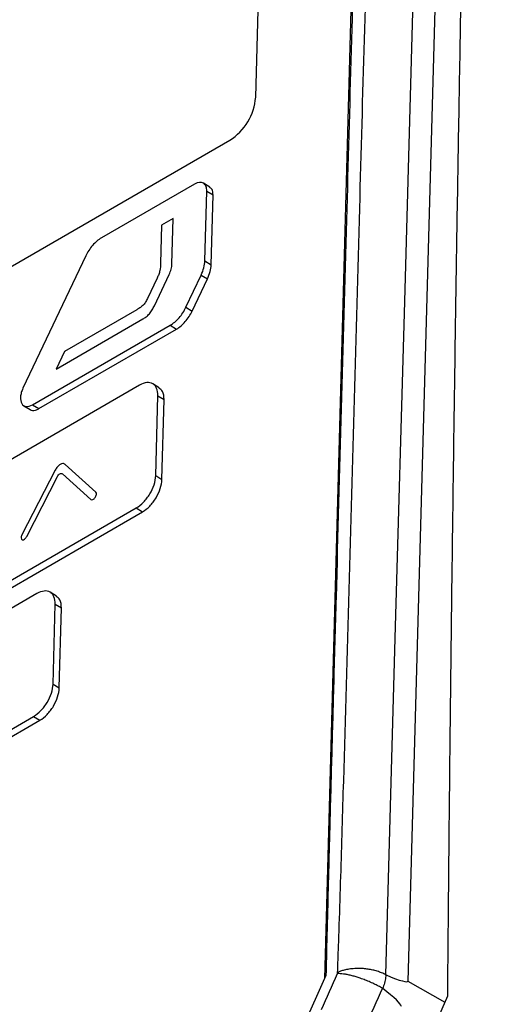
# Model space of a CAD drawing. Header units: millimetres. Extents: x 155400 to 158181, y 110641 to 115017.
# Tile 40 of 126: x 157743 to 157770, y 111653 to 111708. Entities that reach past the tile are written whole.
import ezdxf

# ---------------------------------------------------------------- set-up
doc = ezdxf.new("R2010")
doc.units = ezdxf.units.MM

msp = doc.modelspace()

# ---------------------------------------------------------------- linework, layer by layer
at = {"color": 7, "linetype": 'Continuous', "lineweight": 25}
for p, q in [((157767.509, 111740.102), (157765.115, 111654.19)), ((157762.717, 111738.908), (157760.417, 111654.32)), ((157756.54, 111703.936), (157757.175, 111727.24)), ((157713.362, 111677.433), (157755.082, 111701.513)), ((157753.097, 111699.049), (157747.841, 111696.015)), ((157753.951, 111698.881), (157753.598, 111699.098)), ((157753.675, 111694.726), (157753.782, 111698.653)), ((157753.782, 111698.653), (157754.136, 111698.437)), ((157754.028, 111694.509), (157754.136, 111698.437)), ((157751.888, 111697.109), (157751.233, 111696.73)), ((157751.818, 111694.546), (157751.888, 111697.109)), ((157751.233, 111696.73), (157751.175, 111694.576)), ((157746.958, 111695), (157743.423, 111687.553)), ((157753.675, 111694.726), (157754.028, 111694.509)), ((157750.982, 111693.745), (157750.437, 111692.598)), ((157750.827, 111692.196), (157751.664, 111693.958)), ((157752.61, 111692.119), (157753.466, 111693.927)), ((157752.964, 111691.902), (157753.819, 111693.71)), ((157753.466, 111693.927), (157753.819, 111693.71)), ((157752.61, 111692.119), (157752.964, 111691.902)), ((157745.303, 111688.637), (157750.18, 111691.452)), ((157749.833, 111691.974), (157745.763, 111689.623)), ((157743.967, 111686.622), (157751.726, 111691.101)), ((157751.726, 111691.101), (157752.08, 111690.884)), ((157744.321, 111686.406), (157752.08, 111690.884)), ((157745.763, 111689.623), (157745.303, 111688.637)), ((157749.998, 111687.728), (157741.148, 111682.62)), ((157751.103, 111687.585), (157750.749, 111687.801)), ((157750.903, 111682.634), (157751.026, 111687.135)), ((157751.026, 111687.135), (157751.38, 111686.918)), ((157743.471, 111686.571), (157743.824, 111686.354)), ((157743.967, 111686.622), (157744.321, 111686.406)), ((157751.257, 111682.418), (157751.38, 111686.918)), ((157747.529, 111681.701), (157745.795, 111683.27)), ((157745.239, 111682.949), (157743.362, 111679.296)), ((157743.633, 111679.208), (157745.366, 111682.58)), ((157745.644, 111682.741), (157747.244, 111681.292)), ((157750.903, 111682.634), (157751.257, 111682.418)), ((157740.96, 111675.709), (157749.81, 111680.817)), ((157741.313, 111675.492), (157750.163, 111680.6)), ((157749.81, 111680.817), (157750.163, 111680.6)), ((157744.211, 111675.996), (157734.727, 111670.522)), ((157745.316, 111675.853), (157744.962, 111676.07)), ((157745.116, 111670.903), (157745.239, 111675.403)), ((157745.239, 111675.403), (157745.592, 111675.187)), ((157745.47, 111670.686), (157745.592, 111675.187)), ((157745.116, 111670.903), (157745.47, 111670.686)), ((157734.538, 111663.611), (157744.023, 111669.085)), ((157734.892, 111663.395), (157744.376, 111668.869)), ((157744.023, 111669.085), (157744.376, 111668.869)), ((157757.334, 111647.459), (157760.519, 111654.521)), ((157760.417, 111654.32), (157760.417, 111654.32)), ((157765.115, 111654.19), (157767.202, 111653.002))]:
    msp.add_line(p, q, dxfattribs=at)
at = {"color": 7, "linetype": 'Continuous', "lineweight": 25, "flags": 128}
msp.add_lwpolyline([(157766.262, 111740.676), (157764.919, 111692.442), (157764.391, 111673.493), (157763.866, 111654.541)], dxfattribs=at)
at = {"color": 7, "linetype": 'Continuous', "lineweight": 25}
for centre, radius, start, end in [((157753.389, 111704.181), 3.16, 302.3798, 355.5546), ((157760.153, 111654.328), 0.264, 351.5199, 358.2562)]:
    msp.add_arc(centre, radius, start, end, dxfattribs=at)
for points, knots in [([(157806.83, 111883.433), (157806.331, 111869.489), (157805.827, 111855.413), (157804.812, 111827.079), (157804.301, 111812.819), (157802.764, 111769.901), (157801.732, 111741.106), (157800.196, 111698.226), (157799.686, 111683.984), (157799.053, 111666.304), (157798.863, 111661.008), (157798.642, 111654.848), (157798.544, 111652.102), (157798.509, 111651.115), (157798.501, 111650.895), (157798.497, 111650.783), (157798.482, 111650.471), (157798.467, 111650.288), (157798.432, 111649.944), (157798.412, 111649.781), (157798.367, 111649.466), (157798.343, 111649.314), (157798.264, 111648.87), (157798.203, 111648.588), (157798.068, 111648.03), (157797.992, 111647.755), (157797.824, 111647.199), (157797.731, 111646.918), (157797.521, 111646.335), (157797.403, 111646.034), (157797.196, 111645.546), (157797.122, 111645.376), (157796.997, 111645.105), (157796.953, 111645.011), (157796.866, 111644.826), (157796.65, 111644.361), (157796.084, 111643.15), (157795.558, 111642.023), (157793.794, 111638.246), (157792.355, 111635.165), (157789.459, 111628.962), (157788.002, 111625.841), (157785.112, 111619.652), (157783.68, 111616.584), (157781.577, 111612.081), (157780.797, 111610.411), (157780.028, 111608.765), (157779.858, 111608.4), (157779.773, 111608.22), (157779.519, 111607.71), (157779.352, 111607.397), (157778.844, 111606.502), (157778.502, 111605.966), (157777.791, 111604.953), (157777.423, 111604.477), (157776.643, 111603.56), (157776.232, 111603.119), (157775.55, 111602.468), (157775.313, 111602.252), (157774.803, 111601.821), (157774.532, 111601.605), (157774.076, 111601.274), (157773.915, 111601.163), (157773.569, 111600.934), (157773.382, 111600.817), (157772.74, 111600.446), (157772.309, 111600.198), (157764.979, 111595.966), (157757.789, 111591.815), (157743.032, 111583.296), (157735.467, 111578.929), (157727.903, 111574.563)], [0, 0, 0, 0, 0.125, 0.125, 0.25, 0.25, 0.5, 0.5, 0.625, 0.625, 0.65625, 0.671875, 0.679687, 0.680664, 0.680664, 0.681641, 0.681641, 0.683594, 0.683594, 0.685547, 0.685547, 0.6875, 0.6875, 0.691406, 0.691406, 0.695312, 0.695312, 0.699219, 0.699219, 0.703125, 0.703125, 0.705078, 0.705078, 0.706055, 0.706055, 0.707031, 0.710937, 0.71875, 0.71875, 0.75, 0.75, 0.78125, 0.78125, 0.8125, 0.8125, 0.828125, 0.830078, 0.830078, 0.832031, 0.832031, 0.835937, 0.835937, 0.84375, 0.84375, 0.851562, 0.851562, 0.859375, 0.859375, 0.863281, 0.863281, 0.867187, 0.867187, 0.869141, 0.869141, 0.871094, 0.871094, 0.875, 0.875, 0.9375, 0.9375, 1, 1, 1, 1]), ([(157768.829, 111743.486), (157768.777, 111741.351), (157768.673, 111737.082), (157768.527, 111730.671), (157768.388, 111724.256), (157768.256, 111717.835), (157768.132, 111711.41), (157768.015, 111704.979), (157767.905, 111698.542), (157767.803, 111692.101), (157767.708, 111685.654), (157767.621, 111679.201), (157767.54, 111672.743), (157767.468, 111666.28), (157767.402, 111659.811), (157767.364, 111655.494), (157767.345, 111653.335)], [0, 0, 0, 0, 0.071393, 0.142789, 0.214188, 0.28559, 0.356997, 0.428409, 0.499828, 0.571254, 0.642687, 0.714129, 0.785581, 0.857043, 0.928515, 1, 1, 1, 1]), ([(157763.631, 111740.669), (157763.055, 111740.375), (157761.904, 111739.788), (157760.184, 111738.902), (157758.469, 111738.014), (157756.761, 111737.122), (157755.059, 111736.226), (157753.363, 111735.328), (157751.673, 111734.426), (157749.989, 111733.522), (157748.311, 111732.613), (157746.639, 111731.702), (157744.973, 111730.787), (157743.313, 111729.87), (157741.659, 111728.949), (157740.012, 111728.024), (157738.37, 111727.097), (157736.734, 111726.166), (157735.104, 111725.232), (157733.481, 111724.295), (157731.863, 111723.354), (157730.252, 111722.41), (157728.646, 111721.463), (157727.047, 111720.513), (157725.453, 111719.56), (157723.866, 111718.603), (157722.285, 111717.643), (157720.709, 111716.68), (157719.14, 111715.713), (157717.577, 111714.744), (157716.02, 111713.771), (157714.469, 111712.795), (157712.924, 111711.815), (157711.385, 111710.833), (157709.852, 111709.847), (157708.325, 111708.857), (157707.312, 111708.195), (157706.806, 111707.864)], [0, 0, 0, 0, 0.028583, 0.057162, 0.085735, 0.114304, 0.14287, 0.171431, 0.19999, 0.228546, 0.257099, 0.28565, 0.3142, 0.342749, 0.371297, 0.399845, 0.428393, 0.456941, 0.485491, 0.514041, 0.542594, 0.571148, 0.599705, 0.628265, 0.656829, 0.685396, 0.713967, 0.742543, 0.771124, 0.79971, 0.828302, 0.856901, 0.885506, 0.914118, 0.942737, 0.971365, 1, 1, 1, 1]), ([(157761.16, 111654.679), (157761.17, 111654.979), (157761.19, 111655.58), (157761.221, 111656.478), (157761.273, 111657.975), (157761.367, 111660.966), (157761.553, 111667.24), (157761.906, 111679.776), (157762.378, 111696.849), (157762.984, 111718.339), (157763.399, 111732.672), (157763.631, 111740.669)], [0, 0, 0, 0, 0.010444, 0.020851, 0.031251, 0.062501, 0.125001, 0.25, 0.5, 0.721039, 1, 1, 1, 1]), ([(157762.839, 111739.554), (157762.207, 111739.23), (157760.943, 111738.582), (157759.056, 111737.605), (157757.176, 111736.625), (157755.303, 111735.64), (157753.437, 111734.652), (157751.578, 111733.659), (157749.726, 111732.663), (157747.882, 111731.663), (157746.044, 111730.658), (157744.213, 111729.65), (157742.39, 111728.637), (157740.574, 111727.621), (157738.764, 111726.601), (157736.962, 111725.577), (157735.167, 111724.548), (157733.38, 111723.516), (157731.599, 111722.481), (157729.826, 111721.441), (157728.061, 111720.398), (157726.303, 111719.35), (157724.552, 111718.3), (157722.809, 111717.245), (157721.074, 111716.187), (157719.346, 111715.125), (157717.625, 111714.059), (157715.913, 111712.989), (157714.207, 111711.916), (157712.51, 111710.84), (157710.82, 111709.759), (157709.138, 111708.675), (157708.023, 111707.95), (157707.465, 111707.587)], [0, 0, 0, 0, 0.032255, 0.064508, 0.096759, 0.129008, 0.161257, 0.193505, 0.225752, 0.258, 0.290248, 0.322497, 0.354748, 0.387, 0.419255, 0.451512, 0.483772, 0.516035, 0.548298, 0.580561, 0.612823, 0.645086, 0.677349, 0.709611, 0.741874, 0.774138, 0.806402, 0.838666, 0.870931, 0.903197, 0.935464, 0.967731, 1, 1, 1, 1]), ([(157760.519, 111654.521), (157760.534, 111655.166), (157760.57, 111656.703), (157760.64, 111659.374), (157760.73, 111662.781), (157760.834, 111666.639), (157760.956, 111671.056), (157761.138, 111677.635), (157761.381, 111686.414), (157761.755, 111699.86), (157762.243, 111717.572), (157762.627, 111731.745), (157762.839, 111739.554)], [0, 0, 0, 0, 0.022723, 0.054107, 0.094152, 0.142857, 0.190216, 0.25, 0.375019, 0.5, 0.72455, 1, 1, 1, 1]), ([(157753.782, 111698.653), (157753.785, 111698.759), (157753.77, 111698.853), (157753.704, 111699.007), (157753.654, 111699.065), (157753.464, 111699.175), (157753.284, 111699.157), (157753.097, 111699.049)], [0, 0, 0, 0, 0.25, 0.25, 0.5, 0.5, 1, 1, 1, 1]), ([(157754.136, 111698.437), (157754.128, 111698.551), (157754.115, 111698.751), (157753.993, 111698.832), (157753.941, 111698.867)], [0, 0, 0, 0, 0.5702962, 1, 1, 1, 1]), ([(157747.841, 111696.015), (157747.755, 111695.966), (157747.671, 111695.906), (157747.506, 111695.765), (157747.424, 111695.684), (157747.196, 111695.422), (157747.061, 111695.216), (157746.958, 111695)], [0, 0, 0, 0, 0.25, 0.25, 0.5, 0.5, 1, 1, 1, 1]), ([(157751.175, 111694.576), (157751.171, 111694.447), (157751.167, 111694.315), (157751.122, 111694.107), (157751.102, 111694.035), (157751.048, 111693.89), (157751.016, 111693.817), (157750.982, 111693.745)], [0, 0, 0, 0, 0.5, 0.5, 0.75, 0.75, 1, 1, 1, 1]), ([(157751.664, 111693.958), (157751.711, 111694.059), (157751.749, 111694.161), (157751.802, 111694.361), (157751.816, 111694.456), (157751.818, 111694.546)], [0, 0, 0, 0, 0.5, 0.5, 1, 1, 1, 1]), ([(157753.466, 111693.927), (157753.531, 111694.063), (157753.581, 111694.2), (157753.652, 111694.471), (157753.672, 111694.603), (157753.675, 111694.726)], [0, 0, 0, 0, 0.5, 0.5, 1, 1, 1, 1]), ([(157753.819, 111693.71), (157753.884, 111693.847), (157753.934, 111693.983), (157754.005, 111694.255), (157754.025, 111694.386), (157754.028, 111694.509)], [0, 0, 0, 0, 0.5, 0.5, 1, 1, 1, 1]), ([(157750.437, 111692.598), (157750.402, 111692.526), (157750.366, 111692.456), (157750.278, 111692.322), (157750.227, 111692.259), (157750.118, 111692.157), (157750.06, 111692.115), (157749.947, 111692.04), (157749.89, 111692.007), (157749.833, 111691.974)], [0, 0, 0, 0, 0.25, 0.25, 0.5, 0.5, 0.75, 0.75, 1, 1, 1, 1]), ([(157750.18, 111691.452), (157750.243, 111691.488), (157750.306, 111691.528), (157750.43, 111691.623), (157750.492, 111691.68), (157750.606, 111691.81), (157750.658, 111691.884), (157750.749, 111692.037), (157750.789, 111692.116), (157750.827, 111692.196)], [0, 0, 0, 0, 0.25, 0.25, 0.5, 0.5, 0.75, 0.75, 1, 1, 1, 1]), ([(157751.726, 111691.101), (157751.812, 111691.15), (157751.896, 111691.21), (157752.062, 111691.351), (157752.144, 111691.433), (157752.297, 111691.608), (157752.369, 111691.704), (157752.501, 111691.906), (157752.559, 111692.011), (157752.61, 111692.119)], [0, 0, 0, 0, 0.25, 0.25, 0.5, 0.5, 0.75, 0.75, 1, 1, 1, 1]), ([(157752.08, 111690.884), (157752.165, 111690.933), (157752.25, 111690.994), (157752.416, 111691.135), (157752.498, 111691.216), (157752.65, 111691.392), (157752.723, 111691.487), (157752.854, 111691.689), (157752.913, 111691.794), (157752.964, 111691.902)], [0, 0, 0, 0, 0.25, 0.25, 0.5, 0.5, 0.75, 0.75, 1, 1, 1, 1]), ([(157751.026, 111687.135), (157751.03, 111687.294), (157751.007, 111687.434), (157750.933, 111687.607), (157750.903, 111687.657), (157750.829, 111687.744), (157750.786, 111687.78), (157750.644, 111687.862), (157750.528, 111687.884), (157750.277, 111687.857), (157750.138, 111687.809), (157749.998, 111687.728)], [0, 0, 0, 0, 0.25, 0.25, 0.375, 0.375, 0.5, 0.5, 0.75, 0.75, 1, 1, 1, 1]), ([(157743.423, 111687.553), (157743.384, 111687.471), (157743.353, 111687.389), (157743.306, 111687.227), (157743.291, 111687.147), (157743.273, 111686.922), (157743.296, 111686.788), (157743.407, 111686.598), (157743.495, 111686.54), (157743.711, 111686.515), (157743.837, 111686.547), (157743.967, 111686.622)], [0, 0, 0, 0, 0.125, 0.125, 0.25, 0.25, 0.5, 0.5, 0.75, 0.75, 1, 1, 1, 1]), ([(157751.38, 111686.918), (157751.368, 111687.089), (157751.348, 111687.389), (157751.166, 111687.51), (157751.087, 111687.563)], [0, 0, 0, 0, 0.570126, 1, 1, 1, 1]), ([(157743.826, 111686.357), (157743.867, 111686.338), (157743.955, 111686.297), (157744.128, 111686.313), (157744.256, 111686.375), (157744.321, 111686.406)], [0, 0, 0, 0, 0.30874, 0.65376, 1, 1, 1, 1]), ([(157745.795, 111683.27), (157745.778, 111683.283), (157745.761, 111683.295), (157745.721, 111683.309), (157745.698, 111683.313), (157745.627, 111683.311), (157745.575, 111683.294), (157745.468, 111683.233), (157745.415, 111683.188), (157745.317, 111683.08), (157745.275, 111683.016), (157745.239, 111682.949)], [0, 0, 0, 0, 0.125, 0.125, 0.25, 0.25, 0.5, 0.5, 0.75, 0.75, 1, 1, 1, 1]), ([(157745.366, 111682.58), (157745.384, 111682.613), (157745.405, 111682.645), (157745.453, 111682.699), (157745.48, 111682.722), (157745.533, 111682.752), (157745.56, 111682.761), (157745.607, 111682.762), (157745.627, 111682.754), (157745.644, 111682.741)], [0, 0, 0, 0, 0.25, 0.25, 0.5, 0.5, 0.75, 0.75, 1, 1, 1, 1]), ([(157749.81, 111680.817), (157749.95, 111680.898), (157750.088, 111681.008), (157750.283, 111681.21), (157750.345, 111681.282), (157750.463, 111681.436), (157750.519, 111681.518), (157750.67, 111681.77), (157750.753, 111681.95), (157750.867, 111682.301), (157750.899, 111682.475), (157750.903, 111682.634)], [0, 0, 0, 0, 0.25, 0.25, 0.375, 0.375, 0.5, 0.5, 0.75, 0.75, 1, 1, 1, 1]), ([(157750.163, 111680.6), (157750.303, 111680.681), (157750.442, 111680.792), (157750.637, 111680.993), (157750.699, 111681.066), (157750.816, 111681.219), (157750.872, 111681.302), (157751.023, 111681.553), (157751.106, 111681.733), (157751.22, 111682.084), (157751.252, 111682.258), (157751.257, 111682.418)], [0, 0, 0, 0, 0.25, 0.25, 0.375, 0.375, 0.5, 0.5, 0.75, 0.75, 1, 1, 1, 1]), ([(157747.244, 111681.292), (157747.272, 111681.267), (157747.315, 111681.265), (157747.406, 111681.305), (157747.455, 111681.348), (157747.529, 111681.455), (157747.555, 111681.518), (157747.569, 111681.63), (157747.557, 111681.676), (157747.529, 111681.701)], [0, 0, 0, 0, 0.25, 0.25, 0.5, 0.5, 0.75, 0.75, 1, 1, 1, 1]), ([(157743.362, 111679.296), (157743.332, 111679.237), (157743.318, 111679.175), (157743.326, 111679.078), (157743.349, 111679.042), (157743.42, 111679.019), (157743.467, 111679.031), (157743.56, 111679.097), (157743.603, 111679.15), (157743.633, 111679.208)], [0, 0, 0, 0, 0.25, 0.25, 0.5, 0.5, 0.75, 0.75, 1, 1, 1, 1]), ([(157745.239, 111675.403), (157745.243, 111675.562), (157745.22, 111675.703), (157745.146, 111675.875), (157745.116, 111675.926), (157745.042, 111676.013), (157744.999, 111676.049), (157744.857, 111676.131), (157744.741, 111676.153), (157744.49, 111676.126), (157744.351, 111676.077), (157744.211, 111675.996)], [0, 0, 0, 0, 0.25, 0.25, 0.375, 0.375, 0.5, 0.5, 0.75, 0.75, 1, 1, 1, 1]), ([(157745.592, 111675.187), (157745.581, 111675.358), (157745.561, 111675.657), (157745.379, 111675.779), (157745.3, 111675.831)], [0, 0, 0, 0, 0.570044, 1, 1, 1, 1]), ([(157744.023, 111669.085), (157744.163, 111669.166), (157744.301, 111669.277), (157744.496, 111669.479), (157744.558, 111669.551), (157744.676, 111669.705), (157744.732, 111669.787), (157744.883, 111670.039), (157744.966, 111670.218), (157745.079, 111670.569), (157745.112, 111670.744), (157745.116, 111670.903)], [0, 0, 0, 0, 0.25, 0.25, 0.375, 0.375, 0.5, 0.5, 0.75, 0.75, 1, 1, 1, 1]), ([(157744.376, 111668.869), (157744.516, 111668.95), (157744.655, 111669.06), (157744.85, 111669.262), (157744.912, 111669.334), (157745.029, 111669.488), (157745.085, 111669.571), (157745.236, 111669.822), (157745.319, 111670.002), (157745.433, 111670.353), (157745.465, 111670.527), (157745.47, 111670.686)], [0, 0, 0, 0, 0.25, 0.25, 0.375, 0.375, 0.5, 0.5, 0.75, 0.75, 1, 1, 1, 1]), ([(157763.866, 111654.541), (157763.83, 111654.56), (157763.757, 111654.598), (157763.64, 111654.649), (157763.519, 111654.696), (157763.393, 111654.739), (157763.265, 111654.776), (157763.135, 111654.808), (157763.004, 111654.835), (157762.874, 111654.856), (157762.745, 111654.873), (157762.619, 111654.885), (157762.41, 111654.898), (157762.13, 111654.896), (157761.806, 111654.861), (157761.541, 111654.808), (157761.328, 111654.747), (157761.213, 111654.7), (157761.16, 111654.679)], [0, 0, 0, 0, 0.047609, 0.095248, 0.142756, 0.189972, 0.236739, 0.282904, 0.328324, 0.372865, 0.416407, 0.45884, 0.50007, 0.627252, 0.741222, 0.841188, 0.927238, 1, 1, 1, 1]), ([(157761.142, 111654.605), (157761.145, 111654.618), (157761.152, 111654.642), (157761.157, 111654.667), (157761.16, 111654.679)], [0, 0, 0, 0, 0.49996, 1, 1, 1, 1]), ([(157763.679, 111653.782), (157763.643, 111653.803), (157763.57, 111653.845), (157763.453, 111653.908), (157763.33, 111653.971), (157763.201, 111654.033), (157763.068, 111654.095), (157762.93, 111654.155), (157762.79, 111654.213), (157762.649, 111654.268), (157762.507, 111654.32), (157762.336, 111654.379), (157762.137, 111654.442), (157761.912, 111654.502), (157761.695, 111654.551), (157761.492, 111654.585), (157761.305, 111654.605), (157761.196, 111654.605), (157761.142, 111654.605)], [0, 0, 0, 0, 0.047851, 0.096526, 0.145909, 0.195876, 0.24629, 0.29701, 0.347888, 0.398772, 0.449513, 0.499962, 0.582328, 0.666011, 0.750321, 0.834548, 0.917991, 1, 1, 1, 1]), ([(157763.89, 111654.53), (157763.883, 111654.481), (157763.867, 111654.382), (157763.836, 111654.23), (157763.798, 111654.077), (157763.754, 111653.922), (157763.72, 111653.818), (157763.703, 111653.766)], [0, 0, 0, 0, 0.20021, 0.400315, 0.600315, 0.80021, 1, 1, 1, 1])]:
    msp.add_open_spline(points, degree=3, knots=knots, dxfattribs=at)
for points in [[(157760.257, 111652.58), (157760.551, 111653.254), (157760.845, 111653.929), (157761.142, 111654.605)], [(157763.866, 111654.541), (157763.874, 111654.537), (157763.882, 111654.533), (157763.89, 111654.53)], [(157763.89, 111654.53), (157764.702, 111654.194), (157765.112, 111654.08), (157765.115, 111654.19)], [(157763.679, 111653.782), (157763.354, 111653.057), (157763.032, 111652.33), (157762.709, 111651.603)], [(157763.703, 111653.766), (157763.695, 111653.772), (157763.688, 111653.778), (157763.679, 111653.782)], [(157764.752, 111652.755), (157764.725, 111652.911), (157764.374, 111653.249), (157763.703, 111653.766)], [(157767.345, 111653.335), (157763.999, 111645.549), (157760.67, 111637.75), (157757.358, 111629.94)]]:
    msp.add_open_spline(points, degree=3, dxfattribs=at)

doc.saveas('drawing.dxf')
